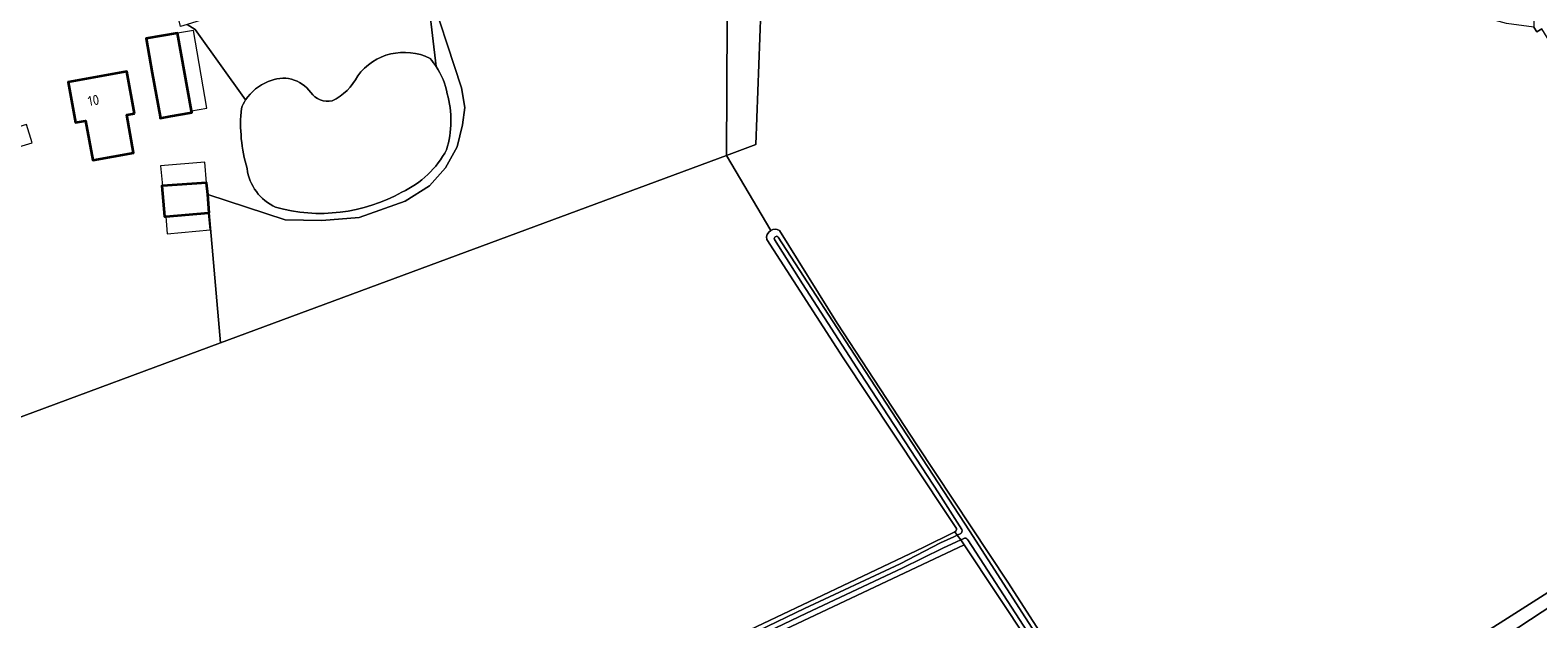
# Model space of a CAD drawing. Extents: x 199200 to 204075, y 460125 to 464703.
# Tile 26 of 174: x 200791 to 201061, y 462138 to 462243. Entities that reach past the tile are written whole.
import ezdxf
from ezdxf.enums import TextEntityAlignment as Align

# ---------------------------------------------------------------- set-up
doc = ezdxf.new("R2010")
doc.units = 0
for name, color, linetype, lineweight in [('B-WE-GR-BOS_LOOF-GV', 40, 'Continuous', 13), ('B-WE-GR-GRAS-GV', 60, 'Continuous', 13), ('B-WE-OG-BEBOUWING-GV', 7, 'Continuous', 35), ('B-WE-OG-BEBOUWING-T18', 10, 'Continuous', 18), ('B-WE-OG-BEBOUWING_LUIFEL-GV', 7, 'Continuous', 18), ('B-WE-OG-TERREIN_CULTUURSCHEIDING-GV', 7, 'Continuous', 18), ('B-WE-OG-TERREIN_ERF-GV', 7, 'Continuous', 18), ('B-WE-OG-WATER_MEER-GV', 140, 'Continuous', 18), ('B-WE-OG-WATER_SLOOT-GV', 120, 'Continuous', 18)]:
    doc.layers.add(name, color=color, linetype=linetype, lineweight=lineweight)
doc.styles.add('NLCS-ISO-M1000-T18', font='NLCS-ISO.ttf', dxfattribs={"height": 1.8})

msp = doc.modelspace()

# ---------------------------------------------------------------- linework, layer by layer
at = {"layer": 'B-WE-GR-BOS_LOOF-GV', "flags": 128}
msp.add_lwpolyline([(200922.517, 462280.46), (200916.35, 462281.779), (200916.349, 462281.532), (200916.019, 462220.827), (200921.32, 462222.79), (200923.468, 462280.148)], close=True, dxfattribs=at)
msp.add_lwpolyline([(200864.062, 462236.76), (200862.205, 462252.491), (200861.573, 462254.425), (200860.204, 462255.642), (200858.074, 462256.326), (200819.456, 462244.304), (200820.875, 462243.424), (200829.931, 462230.784)], dxfattribs=at)
at = {"layer": 'B-WE-GR-BOS_LOOF-GV'}
for points in [[(200850, 462235.096, -0.3652225), (200862.956, 462238.219)], [(200862.956, 462238.219, -0.0335232), (200864.062, 462236.76)], [(200829.931, 462230.784, -0.1601942), (200833.996, 462234.08)], [(200833.996, 462234.08, -0.3670251), (200841.58, 462232.119)], [(200845.427, 462230.63, 0.1673978), (200850, 462235.096)], [(200841.58, 462232.119, 0.2926747), (200845.427, 462230.63)]]:
    msp.add_lwpolyline(points, format="xyb", dxfattribs=at)
at = {"layer": 'B-WE-GR-GRAS-GV', "flags": 128}
for points in [[(200862.205, 462252.491), (200868.59, 462232.943), (200869.155, 462229.427), (200868.778, 462226.35), (200867.836, 462222.395), (200865.701, 462218.628), (200862.848, 462215.431), (200858.529, 462212.648), (200850.269, 462209.746), (200843.576, 462209.207), (200837.025, 462209.328), (200823.134, 462213.879), (200823.431, 462210.605), (200825.434, 462187.29), (200916.019, 462220.827), (200916.349, 462281.532)], [(201068.461, 462233.105), (201062.03, 462243.495), (201061.139, 462242.957), (201060.628, 462243.802), (201055.707, 462244.491), (201052.194, 462245.436), (200980.758, 462264.673), (200928.972, 462278.646), (200923.754, 462280.054), (200923.468, 462280.148), (200921.32, 462222.79), (200916.019, 462220.827), (200923.957, 462207.408)], [(200923.957, 462207.408), (200916.019, 462220.827), (200825.434, 462187.29), (200788.107, 462173.47), (200786.81, 462179.078), (200785.564, 462185.205), (200779.085, 462217.06), (200777.769, 462223.031), (200772.148, 462249.422), (200771.795, 462249.317)], [(200925.521, 462207.416), (200935.877, 462190.8), (200950.138, 462169.047), (200966.4, 462144.436), (200995.382, 462099.514), (201066.388, 462144.677), (201067.354, 462144.194), (201068.126, 462143.005), (201067.399, 462142.512), (201072.301, 462134.684), (201084.067, 462115.61), (201084.392, 462115.091), (201085.283, 462115.648), (201085.72, 462115.921), (201096.023, 462122.36), (201110.232, 462131.651), (201126.122, 462141.903), (201085.481, 462205.111), (201070.665, 462227.877), (201068.06, 462231.929)], [(200957.228, 462154.082), (200955.212, 462157.078), (200936.932, 462184.632), (200923.238, 462205.796)], [(200813.165, 462084.759), (200814.384, 462085.341), (200841.209, 462098.442), (200854.625, 462104.552), (200874.341, 462113.978), (200893.775, 462123.276), (200912.059, 462132.021), (200929.655, 462140.385), (200951.236, 462150.673), (200956.941, 462153.444)], [(200976.327, 462046.36), (200983.901, 462050.95), (200992.682, 462056.194), (201009.43, 462066.679), (201012.345, 462068.684), (201006.69, 462077.648), (200998.116, 462090.777), (200987.676, 462107.37), (200958.617, 462151.145), (200880.697, 462114.368), (200889.031, 462096.508), (200928.357, 462014.905), (200930.351, 462016.025), (200970.861, 462042.364), (200971.541, 462042.806)]]:
    msp.add_lwpolyline(points, dxfattribs=at)
at = {"layer": 'B-WE-GR-GRAS-GV'}
for points in [[(200923.238, 462205.796, -0.3159809), (200923.957, 462207.408)], [(200923.957, 462207.408, -0.2736567), (200925.521, 462207.416)], [(200956.941, 462153.444, 0.3261459), (200957.228, 462154.082)]]:
    msp.add_lwpolyline(points, format="xyb", dxfattribs=at)
at = {"layer": 'B-WE-OG-BEBOUWING-GV', "flags": 128}
for points in [[(200820.217, 462228.86), (200817.755, 462242.722), (200817.746, 462242.771), (200812.122, 462241.772), (200813.218, 462235.603), (200814.604, 462227.801), (200814.651, 462227.534), (200816.473, 462227.858), (200819.957, 462228.477), (200820.275, 462228.533)], [(200810.023, 462228.37), (200808.666, 462235.864), (200798.141, 462233.958), (200799.449, 462226.731), (200801.276, 462227.062), (200802.553, 462220.01), (200809.865, 462221.334), (200808.636, 462228.119)], [(200823.431, 462210.605), (200823.134, 462213.879), (200822.945, 462215.966), (200815.034, 462215.406), (200814.913, 462215.397), (200815.404, 462209.9), (200815.613, 462209.918), (200823.287, 462210.592)]]:
    msp.add_lwpolyline(points, close=True, dxfattribs=at)
at = {"layer": 'B-WE-OG-BEBOUWING_LUIFEL-GV', "flags": 128}
for points in [[(200820.217, 462228.86), (200822.997, 462229.344), (200820.587, 462243.214), (200817.755, 462242.722)], [(200787.329, 462225.37), (200788.127, 462222.015), (200791.702, 462223.087), (200790.714, 462226.384)], [(200815.034, 462215.406), (200822.945, 462215.966), (200822.655, 462219.67), (200814.707, 462218.997)], [(200815.613, 462209.918), (200815.901, 462206.818), (200823.571, 462207.53), (200823.287, 462210.592)]]:
    msp.add_lwpolyline(points, close=True, dxfattribs=at)
at = {"layer": 'B-WE-OG-TERREIN_CULTUURSCHEIDING-GV', "flags": 128}
msp.add_lwpolyline([(201064.925, 462253.235), (201060.464, 462252.33), (201057.797, 462252.011), (201060.628, 462244.919), (201060.628, 462243.802), (201061.139, 462242.957), (201062.03, 462243.495)], dxfattribs=at)
at = {"layer": 'B-WE-OG-TERREIN_ERF-GV', "flags": 128}
for points in [[(200829.931, 462230.784), (200820.875, 462243.424), (200819.456, 462244.304), (200818.296, 462243.943), (200814.288, 462260.683), (200814.144, 462260.639), (200805.796, 462258.464), (200805.37, 462258.334)], [(200788.107, 462173.47), (200825.434, 462187.29), (200823.431, 462210.605), (200823.287, 462210.592), (200815.613, 462209.918), (200815.404, 462209.9), (200814.913, 462215.397), (200815.034, 462215.406), (200822.945, 462215.966), (200823.134, 462213.879), (200837.025, 462209.328), (200843.576, 462209.207), (200850.269, 462209.746), (200858.529, 462212.648), (200862.848, 462215.431), (200865.701, 462218.628), (200867.836, 462222.395), (200868.778, 462226.35), (200869.155, 462229.427), (200868.59, 462232.943), (200862.205, 462252.491), (200864.062, 462236.76)]]:
    msp.add_lwpolyline(points, dxfattribs=at)
for points in [[(200817.755, 462242.722), (200820.217, 462228.86), (200820.275, 462228.533), (200819.957, 462228.477), (200816.473, 462227.858), (200814.651, 462227.534), (200814.604, 462227.801), (200813.218, 462235.603), (200812.122, 462241.772), (200817.746, 462242.771)], [(200810.023, 462228.37), (200808.636, 462228.119), (200809.865, 462221.334), (200802.553, 462220.01), (200801.276, 462227.062), (200799.449, 462226.731), (200798.141, 462233.958), (200808.666, 462235.864)], [(201053.575, 462095.877), (201064.952, 462103.348), (201066.484, 462104.388), (201071.7, 462107.444), (201071.48, 462107.76), (201076.37, 462110.738), (201081.616, 462114.05), (201084.392, 462115.091), (201084.067, 462115.61), (201072.301, 462134.684), (201067.399, 462142.512), (201064.182, 462140.484), (201041.399, 462125.551), (201034.762, 462121.461), (201050.44, 462093.809), (201052.744, 462095.331)]]:
    msp.add_lwpolyline(points, close=True, dxfattribs=at)
at = {"layer": 'B-WE-OG-TERREIN_ERF-GV'}
for points in [[(200864.062, 462236.76, -0.0976198), (200866.04, 462231.901)], [(200829.169, 462229.286, -0.0500353), (200829.931, 462230.784)], [(200866.04, 462231.901, -0.1431833), (200865.931, 462221.879)], [(200830.185, 462218.502, -0.0962728), (200829.169, 462229.286)], [(200865.931, 462221.879, -0.160416), (200857.911, 462214.253)], [(200835.302, 462211.566, -0.2553857), (200830.185, 462218.502)], [(200857.911, 462214.253, -0.1967045), (200835.302, 462211.566)]]:
    msp.add_lwpolyline(points, format="xyb", dxfattribs=at)
at = {"layer": 'B-WE-OG-WATER_MEER-GV'}
for points in [[(200862.956, 462238.219, 0.3652225), (200850, 462235.096)], [(200864.062, 462236.76, 0.0335232), (200862.956, 462238.219)], [(200866.04, 462231.901, 0.0976198), (200864.062, 462236.76)], [(200833.996, 462234.08, 0.1601942), (200829.931, 462230.784)], [(200841.58, 462232.119, 0.3670251), (200833.996, 462234.08)], [(200850, 462235.096, -0.1673978), (200845.427, 462230.63)], [(200829.931, 462230.784, 0.0500353), (200829.169, 462229.286)], [(200845.427, 462230.63, -0.2926747), (200841.58, 462232.119)], [(200865.931, 462221.879, 0.1431833), (200866.04, 462231.901)], [(200829.169, 462229.286, 0.0962728), (200830.185, 462218.502)], [(200857.911, 462214.253, 0.160416), (200865.931, 462221.879)], [(200830.185, 462218.502, 0.2553857), (200835.302, 462211.566)], [(200835.302, 462211.566, 0.1967045), (200857.911, 462214.253)]]:
    msp.add_lwpolyline(points, format="xyb", dxfattribs=at)
at = {"layer": 'B-WE-OG-WATER_SLOOT-GV'}
for points in [[(200923.957, 462207.408, 0.3159809), (200923.238, 462205.796)], [(200925.521, 462207.416, 0.2736567), (200923.957, 462207.408)], [(200924.643, 462205.79, -0.8565303), (200925.306, 462206.248)], [(200925.306, 462206.248, 0.8565303), (200924.643, 462205.79)], [(200957.228, 462154.082, -0.3261459), (200956.941, 462153.444)], [(200957.974, 462153.153, 0.3087944), (200958.194, 462153.855)], [(200958.194, 462153.855, -0.3087944), (200957.974, 462153.153)], [(200959.271, 462152.053, 0.3801468), (200958.434, 462152.234)], [(200958.434, 462152.234, -0.3801468), (200959.271, 462152.053)]]:
    msp.add_lwpolyline(points, format="xyb", dxfattribs=at)
at = {"layer": 'B-WE-OG-WATER_SLOOT-GV', "flags": 128}
for points in [[(200923.238, 462205.796), (200936.932, 462184.632), (200955.212, 462157.078), (200957.228, 462154.082)], [(200958.194, 462153.855), (200953.982, 462160.46), (200940.064, 462181.818), (200929.626, 462197.852), (200924.643, 462205.79)], [(200924.643, 462205.79), (200929.626, 462197.852), (200940.064, 462181.818), (200953.982, 462160.46), (200958.194, 462153.855)], [(200925.306, 462206.248), (200938.109, 462186.465), (200959.569, 462153.662), (200979.63, 462122.494), (200997.926, 462094.262), (201010.524, 462074.893), (201013.862, 462069.62), (201014.83, 462070.218), (200996.643, 462097.615), (200995.382, 462099.514), (200966.4, 462144.436), (200950.138, 462169.047), (200935.877, 462190.8), (200925.521, 462207.416)], [(200959.271, 462152.053), (200973.464, 462130.097), (200990.283, 462104.38), (201005.968, 462079.815), (201013.063, 462069.127), (201013.862, 462069.62), (201010.524, 462074.893), (200997.926, 462094.262), (200979.63, 462122.494), (200959.569, 462153.662), (200938.109, 462186.465), (200925.306, 462206.248)], [(200813.933, 462084.368), (200828.533, 462091.226), (200853.295, 462103.018), (200870.959, 462111.612), (200886.628, 462119.021), (200900.601, 462125.549), (200913.626, 462131.835), (200929.984, 462139.71), (200947.13, 462147.736), (200954.372, 462151.472), (200956.764, 462152.593), (200957.36, 462152.869), (200956.941, 462153.444), (200951.236, 462150.673), (200929.655, 462140.385), (200912.059, 462132.021), (200893.775, 462123.276), (200874.341, 462113.978), (200854.625, 462104.552), (200841.209, 462098.442), (200814.384, 462085.341), (200813.165, 462084.759)], [(200881.79, 462115.77), (200886.998, 462118.232), (200900.975, 462124.761), (200914.004, 462131.05), (200930.358, 462138.922), (200947.514, 462146.954), (200954.763, 462150.552), (200957.255, 462151.654), (200957.985, 462152.013), (200957.36, 462152.869), (200956.764, 462152.593), (200954.372, 462151.472), (200947.13, 462147.736), (200929.984, 462139.71), (200913.626, 462131.835), (200900.601, 462125.549), (200886.628, 462119.021), (200870.959, 462111.612), (200853.295, 462103.018), (200828.533, 462091.226), (200813.933, 462084.368)], [(200880.258, 462114.147), (200880.697, 462114.368), (200958.617, 462151.145), (200957.985, 462152.013), (200957.255, 462151.654), (200954.763, 462150.552), (200947.514, 462146.954), (200930.358, 462138.922), (200914.004, 462131.05), (200900.975, 462124.761), (200886.998, 462118.232), (200881.79, 462115.77), (200880.489, 462114.922)], [(200956.941, 462153.444), (200957.36, 462152.869), (200957.974, 462153.153)], [(200957.974, 462153.153), (200957.36, 462152.869), (200957.985, 462152.013), (200958.434, 462152.234)], [(200958.434, 462152.234), (200957.985, 462152.013), (200958.617, 462151.145), (200987.676, 462107.37), (200998.116, 462090.777), (201006.69, 462077.648), (201012.345, 462068.684), (201013.063, 462069.127), (201005.968, 462079.815)], [(201005.968, 462079.815), (200990.283, 462104.38), (200973.464, 462130.097), (200959.271, 462152.053)]]:
    msp.add_lwpolyline(points, dxfattribs=at)
msp.add_lwpolyline([(201068.126, 462143.005), (201067.354, 462144.194), (201066.388, 462144.677), (200995.382, 462099.514), (200996.643, 462097.615), (200997.017, 462097.863), (200999.067, 462099.152), (201023.785, 462114.697), (201034.762, 462121.461), (201041.399, 462125.551), (201064.182, 462140.484), (201067.399, 462142.512)], close=True, dxfattribs=at)

# ---------------------------------------------------------------- texts
at = {"layer": 'B-WE-OG-BEBOUWING-T18', "style": 'NLCS-ISO-M1000-T18'}
msp.add_text('10', height=1.8, rotation=10.3, dxfattribs=at).set_placement((200802.687, 462230.716), align=Align.MIDDLE)

doc.saveas('drawing.dxf')
